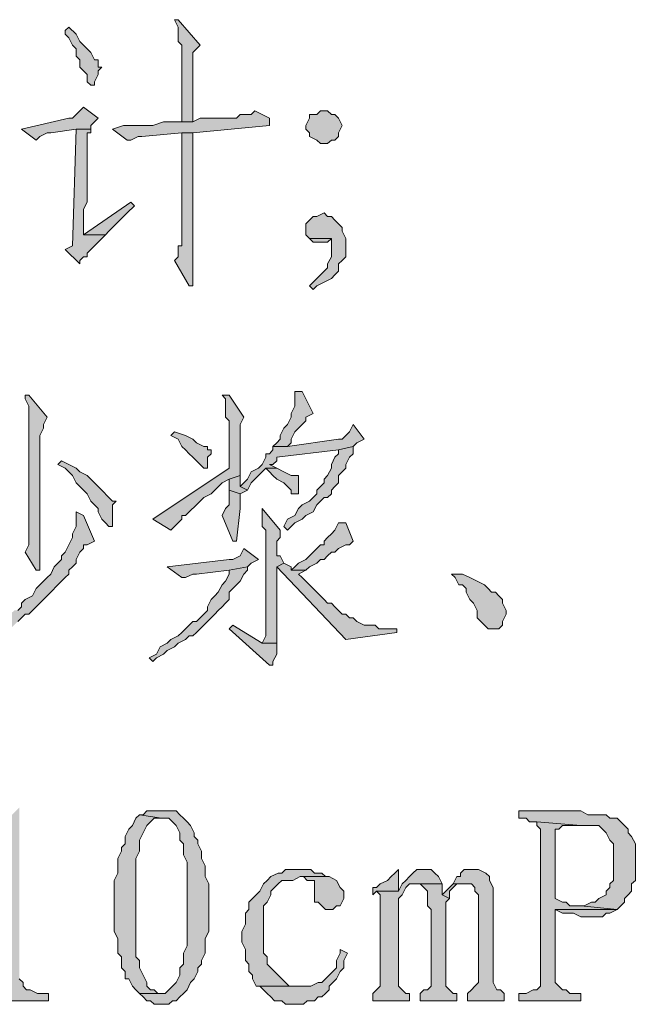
# Model space of a CAD drawing. Extents: x 566443 to 590371, y 3845226 to 3876576.
# Tile 65 of 221: x 586490 to 586497, y 3853878 to 3853890. Entities that reach past the tile are written whole.
import ezdxf

# ---------------------------------------------------------------- set-up
doc = ezdxf.new("R2010")
doc.units = 0
doc.layers.add('C00-00-00', color=7, linetype='CONTINUOUS')

msp = doc.modelspace()

# ---------------------------------------------------------------- hatches: boundary and pattern name
at = {"layer": 'C00-00-00'}
h = msp.add_hatch(color=256, dxfattribs=at)
h.dxf.hatch_style = 2
h.paths.add_polyline_path([(586491.845, 3853889.725), (586491.802, 3853889.725), (586491.845, 3853889.64), (586491.845, 3853889.471), (586491.887, 3853889.429), (586491.887, 3853888.54), (586492.014, 3853888.54), (586492.014, 3853888.667), (586492.014, 3853888.751), (586492.014, 3853889.344), (586492.056, 3853889.386), (586492.099, 3853889.429)])
h = msp.add_hatch(color=256, dxfattribs=at)
h.dxf.hatch_style = 2
h.paths.add_polyline_path([(586490.575, 3853889.64), (586490.532, 3853889.598), (586490.532, 3853889.556), (586490.575, 3853889.513), (586490.617, 3853889.429), (586490.659, 3853889.386), (586490.659, 3853889.302), (586490.702, 3853889.259), (586490.702, 3853889.175), (586490.744, 3853889.132), (586490.786, 3853889.09), (586490.786, 3853889.005), (586490.829, 3853888.963), (586490.871, 3853888.963), (586490.871, 3853889.005), (586490.913, 3853889.09), (586490.913, 3853889.132), (586490.956, 3853889.175), (586490.913, 3853889.175), (586490.913, 3853889.217), (586490.913, 3853889.259), (586490.871, 3853889.259), (586490.829, 3853889.344), (586490.786, 3853889.386), (586490.702, 3853889.471), (586490.659, 3853889.556)])
h = msp.add_hatch(color=256, dxfattribs=at)
h.dxf.hatch_style = 2
h.paths.add_polyline_path([(586490.744, 3853888.709), (586490.702, 3853888.667), (586490.659, 3853888.624), (586490.617, 3853888.582), (586490.575, 3853888.582), (586490.024, 3853888.455), (586490.194, 3853888.328), (586490.236, 3853888.37), (586490.321, 3853888.413), (586490.363, 3853888.413), (586490.659, 3853888.455), (586490.829, 3853888.455), (586490.829, 3853888.497), (586490.913, 3853888.582)])
h = msp.add_hatch(color=256, dxfattribs=at)
h.dxf.hatch_style = 2
h.paths.add_polyline_path([(586492.734, 3853888.667), (586492.691, 3853888.624), (586492.564, 3853888.624), (586492.522, 3853888.582), (586492.099, 3853888.582), (586492.014, 3853888.54), (586491.675, 3853888.54), (586491.548, 3853888.497), (586491.337, 3853888.497), (586491.21, 3853888.497), (586491.083, 3853888.455), (586491.252, 3853888.328), (586491.294, 3853888.328), (586491.379, 3853888.37), (586491.421, 3853888.37), (586491.887, 3853888.413), (586492.014, 3853888.413), (586492.903, 3853888.497), (586492.903, 3853888.582)])
h = msp.add_hatch(color=256, dxfattribs=at)
h.dxf.hatch_style = 2
h.paths.add_polyline_path([(586493.496, 3853888.667), (586493.453, 3853888.624), (586493.369, 3853888.624), (586493.369, 3853888.582), (586493.326, 3853888.497), (586493.326, 3853888.455), (586493.369, 3853888.413), (586493.369, 3853888.37), (586493.453, 3853888.328), (586493.496, 3853888.286), (586493.58, 3853888.286), (586493.623, 3853888.328), (586493.665, 3853888.328), (586493.707, 3853888.37), (586493.707, 3853888.413), (586493.75, 3853888.497), (586493.707, 3853888.582), (586493.665, 3853888.624), (586493.623, 3853888.624), (586493.58, 3853888.667)])
h = msp.add_hatch(color=256, dxfattribs=at)
h.dxf.hatch_style = 2
h.paths.add_polyline_path([(586490.829, 3853888.455), (586490.659, 3853888.455), (586490.617, 3853887.1), (586490.532, 3853887.058), (586490.702, 3853886.889), (586490.702, 3853886.931), (586490.744, 3853886.973), (586490.786, 3853886.973), (586490.786, 3853887.016), (586490.829, 3853887.058), (586490.871, 3853887.1), (586490.913, 3853887.143), (586490.998, 3853887.227), (586490.744, 3853887.227), (586490.744, 3853887.27), (586490.744, 3853887.524), (586490.786, 3853887.608), (586490.786, 3853888.116), (586490.786, 3853888.159), (586490.786, 3853888.413), (586490.829, 3853888.413)])
h = msp.add_hatch(color=256, dxfattribs=at)
h.dxf.hatch_style = 2
h.paths.add_polyline_path([(586492.014, 3853888.413), (586491.887, 3853888.413), (586491.887, 3853888.37), (586491.887, 3853887.1), (586491.845, 3853887.1), (586491.845, 3853886.973), (586491.802, 3853886.931), (586491.972, 3853886.635), (586492.014, 3853886.635)])
h = msp.add_hatch(color=256, dxfattribs=at)
h.dxf.hatch_style = 2
h.paths.add_polyline_path([(586491.294, 3853887.608), (586490.744, 3853887.227), (586490.998, 3853887.227), (586491.04, 3853887.27), (586491.125, 3853887.354), (586491.167, 3853887.397), (586491.252, 3853887.481), (586491.337, 3853887.566)])
h = msp.add_hatch(color=256, dxfattribs=at)
h.dxf.hatch_style = 2
h.paths.add_polyline_path([(586493.538, 3853887.481), (586493.453, 3853887.439), (586493.411, 3853887.439), (586493.369, 3853887.397), (586493.326, 3853887.354), (586493.326, 3853887.227), (586493.369, 3853887.185), (586493.623, 3853887.185), (586493.623, 3853887.1), (586493.623, 3853886.973), (586493.58, 3853886.889), (586493.58, 3853886.846), (586493.538, 3853886.804), (586493.496, 3853886.762), (586493.453, 3853886.719), (586493.411, 3853886.677), (586493.369, 3853886.635), (586493.411, 3853886.592), (586493.453, 3853886.635), (586493.538, 3853886.677), (586493.623, 3853886.719), (586493.665, 3853886.762), (586493.707, 3853886.804), (586493.707, 3853886.889), (586493.75, 3853886.931), (586493.792, 3853886.973), (586493.792, 3853887.185), (586493.75, 3853887.27), (586493.75, 3853887.312), (586493.707, 3853887.354), (586493.665, 3853887.397), (586493.623, 3853887.439), (586493.58, 3853887.439)])
h = msp.add_hatch(color=256, dxfattribs=at)
h.dxf.hatch_style = 2
h.paths.add_polyline_path([(586493.369, 3853887.185), (586493.411, 3853887.143), (586493.58, 3853887.143), (586493.623, 3853887.185)])
h = msp.add_hatch(color=256, dxfattribs=at)
h.dxf.hatch_style = 2
h.paths.add_polyline_path([(586490.109, 3853885.365), (586490.067, 3853885.365), (586490.067, 3853885.322), (586490.109, 3853885.238), (586490.109, 3853883.798), (586490.109, 3853883.756), (586490.109, 3853883.629), (586490.067, 3853883.544), (586490.194, 3853883.333), (586490.236, 3853883.333), (586490.236, 3853883.756), (586490.236, 3853884.899), (586490.278, 3853884.984), (586490.278, 3853885.026), (586490.321, 3853885.111)])
h = msp.add_hatch(color=256, dxfattribs=at)
h.dxf.hatch_style = 2
h.paths.add_polyline_path([(586492.437, 3853885.365), (586492.353, 3853885.365), (586492.395, 3853885.322), (586492.395, 3853885.111), (586492.437, 3853885.068), (586492.437, 3853884.518), (586491.548, 3853883.925), (586491.76, 3853883.798), (586491.802, 3853883.841), (586491.845, 3853883.883), (586491.887, 3853883.925), (586491.887, 3853883.968), (586491.929, 3853883.968), (586491.972, 3853884.01), (586492.056, 3853884.095), (586492.099, 3853884.137), (586492.141, 3853884.179), (586492.226, 3853884.222), (586492.268, 3853884.264), (586492.353, 3853884.349), (586492.437, 3853884.391), (586492.564, 3853884.433), (586492.564, 3853885.026), (586492.607, 3853885.111)])
h = msp.add_hatch(color=256, dxfattribs=at)
h.dxf.hatch_style = 2
h.paths.add_polyline_path([(586493.199, 3853885.407), (586493.199, 3853885.238), (586493.157, 3853885.153), (586493.157, 3853885.111), (586493.115, 3853885.026), (586493.072, 3853884.984), (586493.03, 3853884.899), (586493.03, 3853884.857), (586492.988, 3853884.814), (586492.945, 3853884.772), (586493.115, 3853884.772), (586493.157, 3853884.814), (586493.157, 3853884.857), (586493.199, 3853884.941), (586493.242, 3853884.984), (586493.284, 3853885.026), (586493.326, 3853885.068), (586493.326, 3853885.111), (586493.411, 3853885.153), (586493.284, 3853885.407)])
h = msp.add_hatch(color=256, dxfattribs=at)
h.dxf.hatch_style = 2
h.paths.add_polyline_path([(586493.877, 3853885.026), (586493.834, 3853884.941), (586493.792, 3853884.899), (586493.75, 3853884.857), (586493.707, 3853884.857), (586493.115, 3853884.772), (586492.945, 3853884.772), (586492.945, 3853884.73), (586492.903, 3853884.687), (586492.861, 3853884.687), (586492.861, 3853884.645), (586492.818, 3853884.56), (586492.776, 3853884.518), (586492.691, 3853884.476), (586492.649, 3853884.391), (586492.607, 3853884.349), (586492.564, 3853884.306), (586492.649, 3853884.264), (586492.691, 3853884.349), (586492.776, 3853884.433), (586492.818, 3853884.476), (586492.861, 3853884.518), (586492.988, 3853884.518), (586492.903, 3853884.56), (586492.945, 3853884.56), (586492.988, 3853884.603), (586492.988, 3853884.645), (586493.707, 3853884.73), (586493.877, 3853884.772), (586493.919, 3853884.814), (586494.004, 3853884.857)])
h = msp.add_hatch(color=256, dxfattribs=at)
h.dxf.hatch_style = 2
h.paths.add_polyline_path([(586491.802, 3853884.941), (586491.76, 3853884.899), (586491.845, 3853884.857), (586491.887, 3853884.772), (586491.929, 3853884.73), (586491.972, 3853884.687), (586492.014, 3853884.645), (586492.056, 3853884.603), (586492.099, 3853884.56), (586492.141, 3853884.518), (586492.183, 3853884.518), (586492.183, 3853884.645), (586492.226, 3853884.687), (586492.226, 3853884.73), (586492.183, 3853884.73), (586492.183, 3853884.772), (586492.141, 3853884.772), (586492.056, 3853884.814), (586492.014, 3853884.857), (586491.929, 3853884.899)])
h = msp.add_hatch(color=256, dxfattribs=at)
h.dxf.hatch_style = 2
h.paths.add_polyline_path([(586493.877, 3853884.772), (586493.707, 3853884.73), (586493.707, 3853884.687), (586493.665, 3853884.645), (586493.623, 3853884.56), (586493.623, 3853884.518), (586493.58, 3853884.433), (586493.538, 3853884.391), (586493.538, 3853884.349), (586493.496, 3853884.306), (586493.453, 3853884.264), (586493.453, 3853884.222), (586493.411, 3853884.179), (586493.369, 3853884.137), (586493.284, 3853884.095), (586493.242, 3853884.052), (586493.199, 3853883.968), (586493.115, 3853883.925), (586493.072, 3853883.841), (586493.115, 3853883.798), (586493.199, 3853883.883), (586493.284, 3853883.925), (586493.326, 3853883.968), (586493.411, 3853884.01), (586493.453, 3853884.095), (586493.496, 3853884.137), (586493.538, 3853884.179), (586493.58, 3853884.179), (586493.623, 3853884.222), (586493.623, 3853884.264), (586493.665, 3853884.306), (586493.707, 3853884.349), (586493.707, 3853884.433), (586493.75, 3853884.476), (586493.792, 3853884.518), (586493.792, 3853884.56), (586493.834, 3853884.645), (586493.877, 3853884.687)])
h = msp.add_hatch(color=256, dxfattribs=at)
h.dxf.hatch_style = 2
h.paths.add_polyline_path([(586490.49, 3853884.603), (586490.448, 3853884.56), (586490.532, 3853884.518), (586490.575, 3853884.476), (586490.617, 3853884.433), (586490.659, 3853884.349), (586490.702, 3853884.306), (586490.744, 3853884.264), (586490.786, 3853884.222), (586490.829, 3853884.137), (586490.871, 3853884.095), (586490.913, 3853884.052), (586490.913, 3853884.01), (586490.956, 3853883.925), (586490.998, 3853883.883), (586491.04, 3853883.841), (586491.083, 3853883.841), (586491.083, 3853883.883), (586491.083, 3853884.095), (586491.125, 3853884.137), (586491.083, 3853884.137), (586491.04, 3853884.179), (586490.956, 3853884.264), (586490.913, 3853884.306), (586490.871, 3853884.349), (586490.829, 3853884.391), (586490.786, 3853884.433), (586490.702, 3853884.476), (586490.659, 3853884.518), (586490.575, 3853884.56)])
h = msp.add_hatch(color=256, dxfattribs=at)
h.dxf.hatch_style = 2
h.paths.add_polyline_path([(586492.564, 3853884.433), (586492.437, 3853884.391), (586492.437, 3853884.264), (586492.564, 3853884.222), (586492.649, 3853884.264), (586492.564, 3853884.306)])
h = msp.add_hatch(color=256, dxfattribs=at)
h.dxf.hatch_style = 2
h.paths.add_polyline_path([(586492.988, 3853884.518), (586492.861, 3853884.518), (586492.903, 3853884.476), (586492.945, 3853884.433), (586492.988, 3853884.391), (586493.072, 3853884.349), (586493.115, 3853884.306), (586493.157, 3853884.264), (586493.157, 3853884.222), (586493.199, 3853884.222), (586493.242, 3853884.222), (586493.242, 3853884.306), (586493.242, 3853884.433), (586493.199, 3853884.433), (586493.157, 3853884.433), (586493.072, 3853884.476)])
h = msp.add_hatch(color=256, dxfattribs=at)
h.dxf.hatch_style = 2
h.paths.add_polyline_path([(586492.437, 3853884.264), (586492.437, 3853884.095), (586492.395, 3853884.052), (586492.353, 3853883.968), (586492.48, 3853883.671), (586492.522, 3853883.671), (586492.564, 3853884.052), (586492.564, 3853884.222)])
h = msp.add_hatch(color=256, dxfattribs=at)
h.dxf.hatch_style = 2
h.paths.add_polyline_path([(586490.659, 3853884.01), (586490.659, 3853883.841), (586490.617, 3853883.756), (586490.617, 3853883.714), (586490.575, 3853883.629), (586490.532, 3853883.544), (586490.49, 3853883.502), (586490.49, 3853883.46), (586490.448, 3853883.417), (586490.405, 3853883.375), (586490.363, 3853883.29), (586490.321, 3853883.248), (586490.278, 3853883.206), (586490.236, 3853883.163), (586490.194, 3853883.121), (586490.151, 3853883.036), (586490.067, 3853882.994), (586490.024, 3853882.952), (586490.024, 3853882.909), (586489.982, 3853882.867), (586489.94, 3853882.867), (586489.897, 3853882.825), (586489.855, 3853882.782), (586489.77, 3853882.74), (586489.728, 3853882.698), (586489.686, 3853882.655), (586489.643, 3853882.655), (586489.559, 3853882.613), (586489.516, 3853882.571), (586489.432, 3853882.528), (586489.389, 3853882.486), (586489.305, 3853882.444), (586489.262, 3853882.401), (586489.178, 3853882.359), (586489.093, 3853882.317), (586489.051, 3853882.274), (586489.051, 3853882.232), (586489.093, 3853882.232), (586489.178, 3853882.274), (586489.262, 3853882.317), (586489.347, 3853882.359), (586489.389, 3853882.401), (586489.474, 3853882.444), (586489.559, 3853882.486), (586489.601, 3853882.486), (586489.643, 3853882.528), (586489.728, 3853882.571), (586489.77, 3853882.613), (586489.813, 3853882.655), (586489.897, 3853882.655), (586489.94, 3853882.698), (586489.982, 3853882.74), (586490.024, 3853882.782), (586490.067, 3853882.825), (586490.109, 3853882.825), (586490.151, 3853882.867), (586490.194, 3853882.909), (586490.236, 3853882.952), (586490.278, 3853882.994), (586490.321, 3853883.036), (586490.363, 3853883.079), (586490.448, 3853883.163), (586490.49, 3853883.206), (586490.532, 3853883.248), (586490.575, 3853883.29), (586490.575, 3853883.333), (586490.617, 3853883.375), (586490.659, 3853883.417), (586490.659, 3853883.46), (586490.702, 3853883.544), (586490.744, 3853883.587), (586490.744, 3853883.629), (586490.786, 3853883.629), (586490.871, 3853883.671), (586490.744, 3853883.968)])
h = msp.add_hatch(color=256, dxfattribs=at)
h.dxf.hatch_style = 2
h.paths.add_polyline_path([(586492.818, 3853884.052), (586492.818, 3853883.841), (586492.861, 3853883.798), (586492.861, 3853882.571), (586492.818, 3853882.486), (586492.988, 3853882.486), (586492.988, 3853882.571), (586492.988, 3853883.375), (586493.072, 3853883.417), (586493.03, 3853883.502), (586492.988, 3853883.502), (586492.988, 3853883.544), (586492.988, 3853883.671), (586493.03, 3853883.714), (586493.03, 3853883.798)])
h = msp.add_hatch(color=256, dxfattribs=at)
h.dxf.hatch_style = 2
h.paths.add_polyline_path([(586493.792, 3853883.883), (586493.707, 3853883.883), (586493.665, 3853883.798), (586493.623, 3853883.756), (586493.58, 3853883.714), (586493.538, 3853883.671), (586493.538, 3853883.629), (586493.496, 3853883.629), (586493.453, 3853883.587), (586493.411, 3853883.544), (586493.369, 3853883.502), (586493.326, 3853883.46), (586493.242, 3853883.417), (586493.199, 3853883.375), (586493.157, 3853883.333), (586493.326, 3853883.333), (586493.369, 3853883.375), (586493.453, 3853883.417), (586493.496, 3853883.46), (586493.538, 3853883.46), (586493.58, 3853883.502), (586493.623, 3853883.544), (586493.665, 3853883.544), (586493.707, 3853883.587), (586493.792, 3853883.629), (586493.834, 3853883.629), (586493.877, 3853883.671)])
h = msp.add_hatch(color=256, dxfattribs=at)
h.dxf.hatch_style = 2
h.paths.add_polyline_path([(586492.607, 3853883.587), (586492.564, 3853883.502), (586492.48, 3853883.46), (586492.437, 3853883.46), (586491.718, 3853883.375), (586491.887, 3853883.248), (586491.929, 3853883.248), (586492.014, 3853883.29), (586492.056, 3853883.29), (586492.437, 3853883.333), (586492.649, 3853883.375), (586492.691, 3853883.417), (586492.776, 3853883.46)])
h = msp.add_hatch(color=256, dxfattribs=at)
h.dxf.hatch_style = 2
h.paths.add_polyline_path([(586493.072, 3853883.417), (586492.988, 3853883.375), (586493.792, 3853882.528), (586494.385, 3853882.613), (586494.385, 3853882.655), (586494.342, 3853882.655), (586494.173, 3853882.655), (586494.131, 3853882.698), (586494.004, 3853882.698), (586493.919, 3853882.74), (586493.877, 3853882.782), (586493.834, 3853882.782), (586493.792, 3853882.825), (586493.75, 3853882.825), (586493.707, 3853882.867), (586493.665, 3853882.909), (586493.623, 3853882.952), (586493.58, 3853882.952), (586493.538, 3853882.994), (586493.496, 3853883.036), (586493.453, 3853883.079), (586493.411, 3853883.121), (586493.326, 3853883.206), (586493.284, 3853883.248), (586493.242, 3853883.29), (586493.326, 3853883.333), (586493.157, 3853883.333), (586493.157, 3853883.375)])
h = msp.add_hatch(color=256, dxfattribs=at)
h.dxf.hatch_style = 2
h.paths.add_polyline_path([(586492.649, 3853883.375), (586492.437, 3853883.333), (586492.437, 3853883.29), (586492.395, 3853883.206), (586492.353, 3853883.163), (586492.31, 3853883.079), (586492.268, 3853883.036), (586492.226, 3853882.994), (586492.183, 3853882.909), (586492.183, 3853882.867), (586492.141, 3853882.825), (586492.099, 3853882.782), (586492.056, 3853882.74), (586492.014, 3853882.74), (586491.972, 3853882.698), (586491.929, 3853882.655), (586491.887, 3853882.613), (586491.845, 3853882.571), (586491.76, 3853882.528), (586491.718, 3853882.486), (586491.633, 3853882.444), (586491.591, 3853882.359), (586491.506, 3853882.317), (586491.548, 3853882.274), (586491.591, 3853882.317), (586491.675, 3853882.359), (586491.718, 3853882.401), (586491.802, 3853882.444), (586491.845, 3853882.486), (586491.929, 3853882.528), (586491.972, 3853882.571), (586492.014, 3853882.571), (586492.056, 3853882.613), (586492.099, 3853882.655), (586492.141, 3853882.698), (586492.183, 3853882.74), (586492.268, 3853882.825), (586492.31, 3853882.867), (586492.353, 3853882.909), (586492.395, 3853882.952), (586492.437, 3853882.994), (586492.437, 3853883.079), (586492.48, 3853883.121), (586492.522, 3853883.163), (586492.564, 3853883.206), (586492.607, 3853883.29), (586492.649, 3853883.333)])
h = msp.add_hatch(color=256, dxfattribs=at)
h.dxf.hatch_style = 2
h.paths.add_polyline_path([(586495.02, 3853883.29), (586495.062, 3853883.248), (586495.104, 3853883.163), (586495.147, 3853883.163), (586495.189, 3853883.121), (586495.189, 3853883.079), (586495.231, 3853882.994), (586495.274, 3853882.952), (586495.316, 3853882.867), (586495.316, 3853882.782), (586495.358, 3853882.74), (586495.401, 3853882.698), (586495.443, 3853882.655), (586495.57, 3853882.655), (586495.612, 3853882.698), (586495.612, 3853882.74), (586495.655, 3853882.825), (586495.655, 3853882.867), (586495.612, 3853882.952), (586495.612, 3853882.994), (586495.57, 3853883.036), (586495.528, 3853883.079), (586495.485, 3853883.079), (586495.443, 3853883.121), (586495.401, 3853883.163), (586495.316, 3853883.206), (586495.231, 3853883.248), (586495.147, 3853883.29)])
h = msp.add_hatch(color=256, dxfattribs=at)
h.dxf.hatch_style = 2
h.paths.add_polyline_path([(586492.48, 3853882.698), (586492.437, 3853882.655), (586492.903, 3853882.232), (586492.945, 3853882.232), (586492.945, 3853882.274), (586492.988, 3853882.359), (586492.988, 3853882.486), (586492.818, 3853882.486)])
h = msp.add_hatch(color=256, dxfattribs=at)
h.dxf.hatch_style = 2
h.paths.add_polyline_path([(586489.999, 3853880.581), (586489.957, 3853880.539), (586489.915, 3853880.496), (586489.83, 3853880.454), (586489.788, 3853880.412), (586489.745, 3853880.369), (586489.661, 3853880.369), (586489.618, 3853880.327), (586489.534, 3853880.285), (586489.491, 3853880.285), (586489.449, 3853880.242), (586489.703, 3853880.242), (586489.745, 3853880.2), (586489.788, 3853880.158), (586489.83, 3853880.115), (586489.83, 3853878.549), (586489.788, 3853878.549), (586489.788, 3853878.507), (586489.745, 3853878.464), (586489.618, 3853878.464), (586489.534, 3853878.422), (586489.449, 3853878.422), (586489.449, 3853878.337), (586490.338, 3853878.337), (586490.338, 3853878.422), (586490.211, 3853878.422), (586490.126, 3853878.464), (586490.084, 3853878.464), (586490.042, 3853878.507), (586490.042, 3853878.549), (586489.999, 3853878.591)])
h = msp.add_hatch(color=256, dxfattribs=at)
h.dxf.hatch_style = 2
h.paths.add_polyline_path([(586491.65, 3853880.539), (586491.481, 3853880.539), (586491.439, 3853880.496), (586491.396, 3853880.496), (586491.65, 3853880.454), (586491.735, 3853880.454), (586491.777, 3853880.412), (586491.82, 3853880.369), (586491.862, 3853880.285), (586491.862, 3853880.2), (586491.904, 3853880.158), (586491.904, 3853880.031), (586491.947, 3853879.946), (586491.947, 3853879.438), (586491.947, 3853879.396), (586491.947, 3853878.972), (586491.904, 3853878.888), (586491.904, 3853878.761), (586491.862, 3853878.718), (586491.862, 3853878.634), (586491.82, 3853878.549), (586491.777, 3853878.507), (586491.735, 3853878.464), (586491.693, 3853878.422), (586491.396, 3853878.422), (586491.439, 3853878.38), (586491.481, 3853878.337), (586491.523, 3853878.337), (586491.566, 3853878.295), (586491.735, 3853878.295), (586491.777, 3853878.337), (586491.82, 3853878.337), (586491.862, 3853878.38), (586491.904, 3853878.422), (586491.947, 3853878.464), (586491.989, 3853878.549), (586492.031, 3853878.591), (586492.074, 3853878.676), (586492.074, 3853878.718), (586492.116, 3853878.761), (586492.116, 3853878.803), (586492.158, 3853878.888), (586492.158, 3853879.057), (586492.201, 3853879.142), (586492.201, 3853879.692), (586492.158, 3853879.777), (586492.158, 3853879.904), (586492.116, 3853879.988), (586492.116, 3853880.073), (586492.074, 3853880.158), (586492.074, 3853880.2), (586492.031, 3853880.242), (586492.031, 3853880.285), (586491.989, 3853880.369), (586491.947, 3853880.412), (586491.904, 3853880.454), (586491.862, 3853880.496), (586491.82, 3853880.539)])
h = msp.add_hatch(color=256, dxfattribs=at)
h.dxf.hatch_style = 2
h.paths.add_polyline_path([(586496.519, 3853880.539), (586495.799, 3853880.539), (586495.799, 3853880.454), (586495.884, 3853880.454), (586495.926, 3853880.412), (586496.011, 3853880.412), (586496.519, 3853880.369), (586496.73, 3853880.369), (586496.773, 3853880.327), (586496.815, 3853880.285), (586496.857, 3853880.2), (586496.9, 3853880.158), (586496.9, 3853879.734), (586496.857, 3853879.692), (586496.857, 3853879.65), (586496.815, 3853879.607), (586496.815, 3853879.565), (586496.73, 3853879.523), (586496.688, 3853879.48), (586496.646, 3853879.48), (586496.561, 3853879.438), (586496.519, 3853879.438), (586496.942, 3853879.396), (586496.984, 3853879.438), (586497.027, 3853879.48), (586497.027, 3853879.523), (586497.069, 3853879.565), (586497.111, 3853879.607), (586497.111, 3853879.692), (586497.154, 3853879.734), (586497.154, 3853880.158), (586497.111, 3853880.242), (586497.069, 3853880.285), (586497.069, 3853880.327), (586497.027, 3853880.369), (586496.984, 3853880.412), (586496.942, 3853880.454), (586496.857, 3853880.454), (586496.815, 3853880.496), (586496.603, 3853880.496)])
h = msp.add_hatch(color=256, dxfattribs=at)
h.dxf.hatch_style = 2
h.paths.add_polyline_path([(586491.396, 3853880.496), (586491.354, 3853880.454), (586491.312, 3853880.369), (586491.269, 3853880.327), (586491.227, 3853880.242), (586491.227, 3853880.158), (586491.185, 3853880.115), (586491.185, 3853880.073), (586491.142, 3853879.988), (586491.142, 3853879.819), (586491.1, 3853879.734), (586491.1, 3853879.142), (586491.142, 3853879.057), (586491.142, 3853878.888), (586491.185, 3853878.845), (586491.185, 3853878.718), (586491.227, 3853878.676), (586491.227, 3853878.591), (586491.269, 3853878.591), (586491.312, 3853878.507), (586491.354, 3853878.464), (586491.396, 3853878.422), (586491.608, 3853878.422), (586491.566, 3853878.464), (586491.523, 3853878.464), (586491.481, 3853878.507), (586491.481, 3853878.549), (586491.439, 3853878.634), (586491.396, 3853878.718), (586491.396, 3853878.803), (586491.354, 3853878.845), (586491.354, 3853879.988), (586491.396, 3853880.073), (586491.396, 3853880.2), (586491.439, 3853880.285), (586491.481, 3853880.369), (586491.523, 3853880.412), (586491.566, 3853880.454), (586491.65, 3853880.454)])
h = msp.add_hatch(color=256, dxfattribs=at)
h.dxf.hatch_style = 2
h.paths.add_polyline_path([(586496.011, 3853880.412), (586496.011, 3853880.369), (586496.053, 3853880.327), (586496.053, 3853878.507), (586496.011, 3853878.464), (586495.968, 3853878.464), (586495.884, 3853878.422), (586495.799, 3853878.422), (586495.799, 3853878.337), (586496.519, 3853878.337), (586496.519, 3853878.422), (586496.392, 3853878.422), (586496.349, 3853878.464), (586496.307, 3853878.464), (586496.265, 3853878.507), (586496.222, 3853878.549), (586496.222, 3853879.396), (586496.942, 3853879.396), (586496.519, 3853879.438), (586496.392, 3853879.438), (586496.349, 3853879.48), (586496.307, 3853879.48), (586496.222, 3853879.523), (586496.222, 3853880.327), (586496.265, 3853880.327), (586496.307, 3853880.369), (586496.519, 3853880.369)])
h = msp.add_hatch(color=256, dxfattribs=at)
h.dxf.hatch_style = 2
h.paths.add_polyline_path([(586493.259, 3853879.861), (586493.09, 3853879.861), (586493.047, 3853879.819), (586493.005, 3853879.819), (586492.92, 3853879.777), (586492.878, 3853879.734), (586492.836, 3853879.692), (586492.793, 3853879.607), (586492.751, 3853879.565), (586492.709, 3853879.523), (586492.666, 3853879.48), (586492.666, 3853879.396), (586492.624, 3853879.353), (586492.624, 3853879.226), (586492.582, 3853879.142), (586492.582, 3853879.015), (586492.624, 3853878.93), (586492.624, 3853878.803), (586492.666, 3853878.761), (586492.666, 3853878.676), (586492.709, 3853878.634), (586492.709, 3853878.591), (586492.751, 3853878.507), (586493.259, 3853878.507), (586493.217, 3853878.507), (586493.132, 3853878.507), (586493.09, 3853878.549), (586493.047, 3853878.591), (586493.005, 3853878.634), (586492.963, 3853878.676), (586492.92, 3853878.718), (586492.878, 3853878.761), (586492.878, 3853878.845), (586492.836, 3853878.888), (586492.836, 3853879.438), (586492.878, 3853879.48), (586492.92, 3853879.565), (586492.92, 3853879.607), (586492.963, 3853879.65), (586493.005, 3853879.692), (586493.047, 3853879.734), (586493.174, 3853879.734), (586493.259, 3853879.777), (586493.598, 3853879.777), (586493.555, 3853879.777), (586493.513, 3853879.819), (586493.428, 3853879.819), (586493.386, 3853879.861)])
h = msp.add_hatch(color=256, dxfattribs=at)
h.dxf.hatch_style = 2
h.paths.add_polyline_path([(586494.402, 3853879.861), (586494.36, 3853879.819), (586494.317, 3853879.777), (586494.275, 3853879.734), (586494.19, 3853879.692), (586494.148, 3853879.65), (586494.106, 3853879.65), (586494.106, 3853879.565), (586494.148, 3853879.607), (586494.402, 3853879.607)])
h = msp.add_hatch(color=256, dxfattribs=at)
h.dxf.hatch_style = 2
h.paths.add_polyline_path([(586494.741, 3853879.861), (586494.614, 3853879.861), (586494.571, 3853879.819), (586494.529, 3853879.777), (586494.487, 3853879.734), (586494.444, 3853879.692), (586494.402, 3853879.607), (586494.148, 3853879.607), (586494.19, 3853879.565), (586494.19, 3853878.507), (586494.148, 3853878.464), (586494.106, 3853878.422), (586494.106, 3853878.337), (586494.529, 3853878.337), (586494.529, 3853878.422), (586494.487, 3853878.422), (586494.444, 3853878.464), (586494.402, 3853878.507), (586494.402, 3853879.523), (586494.444, 3853879.565), (586494.487, 3853879.65), (586494.529, 3853879.692), (586494.91, 3853879.692), (586494.868, 3853879.777), (586494.825, 3853879.819), (586494.783, 3853879.861)])
h = msp.add_hatch(color=256, dxfattribs=at)
h.dxf.hatch_style = 2
h.paths.add_polyline_path([(586495.291, 3853879.861), (586495.164, 3853879.861), (586495.122, 3853879.819), (586495.122, 3853879.777), (586495.079, 3853879.777), (586495.037, 3853879.692), (586495.249, 3853879.692), (586495.291, 3853879.65), (586495.291, 3853879.607), (586495.333, 3853879.565), (586495.333, 3853878.549), (586495.291, 3853878.507), (586495.249, 3853878.464), (586495.206, 3853878.422), (586495.206, 3853878.337), (586495.63, 3853878.337), (586495.63, 3853878.422), (586495.587, 3853878.464), (586495.545, 3853878.464), (586495.503, 3853878.549), (586495.503, 3853879.65), (586495.46, 3853879.734), (586495.46, 3853879.777), (586495.418, 3853879.819), (586495.333, 3853879.861)])
h = msp.add_hatch(color=256, dxfattribs=at)
h.dxf.hatch_style = 2
h.paths.add_polyline_path([(586493.598, 3853879.777), (586493.259, 3853879.777), (586493.301, 3853879.777), (586493.344, 3853879.734), (586493.428, 3853879.734), (586493.428, 3853879.692), (586493.428, 3853879.48), (586493.471, 3853879.48), (586493.513, 3853879.438), (586493.555, 3853879.396), (586493.64, 3853879.396), (586493.682, 3853879.438), (586493.725, 3853879.438), (586493.767, 3853879.523), (586493.767, 3853879.607), (586493.725, 3853879.65), (586493.682, 3853879.734)])
h = msp.add_hatch(color=256, dxfattribs=at)
h.dxf.hatch_style = 2
h.paths.add_polyline_path([(586494.91, 3853879.692), (586494.614, 3853879.692), (586494.656, 3853879.692), (586494.698, 3853879.65), (586494.741, 3853879.607), (586494.741, 3853879.438), (586494.783, 3853879.396), (586494.783, 3853878.507), (586494.741, 3853878.464), (586494.698, 3853878.464), (586494.656, 3853878.422), (586494.656, 3853878.337), (586495.079, 3853878.337), (586495.079, 3853878.422), (586495.037, 3853878.422), (586494.995, 3853878.464), (586494.952, 3853878.507), (586494.952, 3853879.48), (586494.995, 3853879.523), (586494.91, 3853879.565)])
h = msp.add_hatch(color=256, dxfattribs=at)
h.dxf.hatch_style = 2
h.paths.add_polyline_path([(586495.037, 3853879.692), (586494.995, 3853879.65), (586494.91, 3853879.565), (586494.995, 3853879.523), (586494.995, 3853879.607), (586495.037, 3853879.65), (586495.079, 3853879.692), (586495.164, 3853879.692)])
h = msp.add_hatch(color=256, dxfattribs=at)
h.dxf.hatch_style = 2
h.paths.add_polyline_path([(586496.942, 3853879.396), (586496.222, 3853879.396), (586496.307, 3853879.353), (586496.434, 3853879.353), (586496.519, 3853879.311), (586496.773, 3853879.311), (586496.815, 3853879.353), (586496.857, 3853879.353)])
h = msp.add_hatch(color=256, dxfattribs=at)
h.dxf.hatch_style = 2
h.paths.add_polyline_path([(586493.725, 3853878.93), (586493.725, 3853878.888), (586493.682, 3853878.803), (586493.682, 3853878.718), (586493.64, 3853878.676), (586493.598, 3853878.634), (586493.555, 3853878.591), (586493.513, 3853878.549), (586493.471, 3853878.549), (586493.386, 3853878.507), (586492.793, 3853878.507), (586492.836, 3853878.464), (586492.878, 3853878.422), (586492.92, 3853878.38), (586492.963, 3853878.337), (586493.047, 3853878.337), (586493.09, 3853878.295), (586493.301, 3853878.295), (586493.344, 3853878.337), (586493.428, 3853878.337), (586493.471, 3853878.38), (586493.513, 3853878.38), (586493.555, 3853878.422), (586493.598, 3853878.464), (586493.598, 3853878.507), (586493.64, 3853878.549), (586493.682, 3853878.591), (586493.725, 3853878.676), (586493.767, 3853878.718), (586493.767, 3853878.803), (586493.809, 3853878.888)])

# ---------------------------------------------------------------- linework, layer by layer
at = {"layer": 'C00-00-00', "lineweight": 0}
for points in [[(586491.845, 3853889.725), (586491.802, 3853889.725), (586491.845, 3853889.64), (586491.845, 3853889.471), (586491.887, 3853889.429), (586491.887, 3853888.54), (586492.014, 3853888.54), (586492.014, 3853888.667), (586492.014, 3853888.751), (586492.014, 3853889.344), (586492.056, 3853889.386), (586492.099, 3853889.429)], [(586490.575, 3853889.64), (586490.532, 3853889.598), (586490.532, 3853889.556), (586490.575, 3853889.513), (586490.617, 3853889.429), (586490.659, 3853889.386), (586490.659, 3853889.302), (586490.702, 3853889.259), (586490.702, 3853889.175), (586490.744, 3853889.132), (586490.786, 3853889.09), (586490.786, 3853889.005), (586490.829, 3853888.963), (586490.871, 3853888.963), (586490.871, 3853889.005), (586490.913, 3853889.09), (586490.913, 3853889.132), (586490.956, 3853889.175), (586490.913, 3853889.175), (586490.913, 3853889.217), (586490.913, 3853889.259), (586490.871, 3853889.259), (586490.829, 3853889.344), (586490.786, 3853889.386), (586490.702, 3853889.471), (586490.659, 3853889.556)], [(586490.744, 3853888.709), (586490.702, 3853888.667), (586490.659, 3853888.624), (586490.617, 3853888.582), (586490.575, 3853888.582), (586490.024, 3853888.455), (586490.194, 3853888.328), (586490.236, 3853888.37), (586490.321, 3853888.413), (586490.363, 3853888.413), (586490.659, 3853888.455), (586490.829, 3853888.455), (586490.829, 3853888.497), (586490.913, 3853888.582)], [(586492.734, 3853888.667), (586492.691, 3853888.624), (586492.564, 3853888.624), (586492.522, 3853888.582), (586492.099, 3853888.582), (586492.014, 3853888.54), (586491.675, 3853888.54), (586491.548, 3853888.497), (586491.337, 3853888.497), (586491.21, 3853888.497), (586491.083, 3853888.455), (586491.252, 3853888.328), (586491.294, 3853888.328), (586491.379, 3853888.37), (586491.421, 3853888.37), (586491.887, 3853888.413), (586492.014, 3853888.413), (586492.903, 3853888.497), (586492.903, 3853888.582)], [(586493.496, 3853888.667), (586493.453, 3853888.624), (586493.369, 3853888.624), (586493.369, 3853888.582), (586493.326, 3853888.497), (586493.326, 3853888.455), (586493.369, 3853888.413), (586493.369, 3853888.37), (586493.453, 3853888.328), (586493.496, 3853888.286), (586493.58, 3853888.286), (586493.623, 3853888.328), (586493.665, 3853888.328), (586493.707, 3853888.37), (586493.707, 3853888.413), (586493.75, 3853888.497), (586493.707, 3853888.582), (586493.665, 3853888.624), (586493.623, 3853888.624), (586493.58, 3853888.667)], [(586490.829, 3853888.455), (586490.659, 3853888.455), (586490.617, 3853887.1), (586490.532, 3853887.058), (586490.702, 3853886.889), (586490.702, 3853886.931), (586490.744, 3853886.973), (586490.786, 3853886.973), (586490.786, 3853887.016), (586490.829, 3853887.058), (586490.871, 3853887.1), (586490.913, 3853887.143), (586490.998, 3853887.227), (586490.744, 3853887.227), (586490.744, 3853887.27), (586490.744, 3853887.524), (586490.786, 3853887.608), (586490.786, 3853888.116), (586490.786, 3853888.159), (586490.786, 3853888.413), (586490.829, 3853888.413)], [(586492.014, 3853888.413), (586491.887, 3853888.413), (586491.887, 3853888.37), (586491.887, 3853887.1), (586491.845, 3853887.1), (586491.845, 3853886.973), (586491.802, 3853886.931), (586491.972, 3853886.635), (586492.014, 3853886.635)], [(586491.294, 3853887.608), (586490.744, 3853887.227), (586490.998, 3853887.227), (586491.04, 3853887.27), (586491.125, 3853887.354), (586491.167, 3853887.397), (586491.252, 3853887.481), (586491.337, 3853887.566)], [(586493.538, 3853887.481), (586493.453, 3853887.439), (586493.411, 3853887.439), (586493.369, 3853887.397), (586493.326, 3853887.354), (586493.326, 3853887.227), (586493.369, 3853887.185), (586493.623, 3853887.185), (586493.623, 3853887.1), (586493.623, 3853886.973), (586493.58, 3853886.889), (586493.58, 3853886.846), (586493.538, 3853886.804), (586493.496, 3853886.762), (586493.453, 3853886.719), (586493.411, 3853886.677), (586493.369, 3853886.635), (586493.411, 3853886.592), (586493.453, 3853886.635), (586493.538, 3853886.677), (586493.623, 3853886.719), (586493.665, 3853886.762), (586493.707, 3853886.804), (586493.707, 3853886.889), (586493.75, 3853886.931), (586493.792, 3853886.973), (586493.792, 3853887.185), (586493.75, 3853887.27), (586493.75, 3853887.312), (586493.707, 3853887.354), (586493.665, 3853887.397), (586493.623, 3853887.439), (586493.58, 3853887.439)], [(586493.369, 3853887.185), (586493.411, 3853887.143), (586493.58, 3853887.143), (586493.623, 3853887.185)], [(586490.109, 3853885.365), (586490.067, 3853885.365), (586490.067, 3853885.322), (586490.109, 3853885.238), (586490.109, 3853883.798), (586490.109, 3853883.756), (586490.109, 3853883.629), (586490.067, 3853883.544), (586490.194, 3853883.333), (586490.236, 3853883.333), (586490.236, 3853883.756), (586490.236, 3853884.899), (586490.278, 3853884.984), (586490.278, 3853885.026), (586490.321, 3853885.111)], [(586492.437, 3853885.365), (586492.353, 3853885.365), (586492.395, 3853885.322), (586492.395, 3853885.111), (586492.437, 3853885.068), (586492.437, 3853884.518), (586491.548, 3853883.925), (586491.76, 3853883.798), (586491.802, 3853883.841), (586491.845, 3853883.883), (586491.887, 3853883.925), (586491.887, 3853883.968), (586491.929, 3853883.968), (586491.972, 3853884.01), (586492.056, 3853884.095), (586492.099, 3853884.137), (586492.141, 3853884.179), (586492.226, 3853884.222), (586492.268, 3853884.264), (586492.353, 3853884.349), (586492.437, 3853884.391), (586492.564, 3853884.433), (586492.564, 3853885.026), (586492.607, 3853885.111)], [(586493.199, 3853885.407), (586493.199, 3853885.238), (586493.157, 3853885.153), (586493.157, 3853885.111), (586493.115, 3853885.026), (586493.072, 3853884.984), (586493.03, 3853884.899), (586493.03, 3853884.857), (586492.988, 3853884.814), (586492.945, 3853884.772), (586493.115, 3853884.772), (586493.157, 3853884.814), (586493.157, 3853884.857), (586493.199, 3853884.941), (586493.242, 3853884.984), (586493.284, 3853885.026), (586493.326, 3853885.068), (586493.326, 3853885.111), (586493.411, 3853885.153), (586493.284, 3853885.407)], [(586493.877, 3853885.026), (586493.834, 3853884.941), (586493.792, 3853884.899), (586493.75, 3853884.857), (586493.707, 3853884.857), (586493.115, 3853884.772), (586492.945, 3853884.772), (586492.945, 3853884.73), (586492.903, 3853884.687), (586492.861, 3853884.687), (586492.861, 3853884.645), (586492.818, 3853884.56), (586492.776, 3853884.518), (586492.691, 3853884.476), (586492.649, 3853884.391), (586492.607, 3853884.349), (586492.564, 3853884.306), (586492.649, 3853884.264), (586492.691, 3853884.349), (586492.776, 3853884.433), (586492.818, 3853884.476), (586492.861, 3853884.518), (586492.988, 3853884.518), (586492.903, 3853884.56), (586492.945, 3853884.56), (586492.988, 3853884.603), (586492.988, 3853884.645), (586493.707, 3853884.73), (586493.877, 3853884.772), (586493.919, 3853884.814), (586494.004, 3853884.857)], [(586491.802, 3853884.941), (586491.76, 3853884.899), (586491.845, 3853884.857), (586491.887, 3853884.772), (586491.929, 3853884.73), (586491.972, 3853884.687), (586492.014, 3853884.645), (586492.056, 3853884.603), (586492.099, 3853884.56), (586492.141, 3853884.518), (586492.183, 3853884.518), (586492.183, 3853884.645), (586492.226, 3853884.687), (586492.226, 3853884.73), (586492.183, 3853884.73), (586492.183, 3853884.772), (586492.141, 3853884.772), (586492.056, 3853884.814), (586492.014, 3853884.857), (586491.929, 3853884.899)], [(586493.877, 3853884.772), (586493.707, 3853884.73), (586493.707, 3853884.687), (586493.665, 3853884.645), (586493.623, 3853884.56), (586493.623, 3853884.518), (586493.58, 3853884.433), (586493.538, 3853884.391), (586493.538, 3853884.349), (586493.496, 3853884.306), (586493.453, 3853884.264), (586493.453, 3853884.222), (586493.411, 3853884.179), (586493.369, 3853884.137), (586493.284, 3853884.095), (586493.242, 3853884.052), (586493.199, 3853883.968), (586493.115, 3853883.925), (586493.072, 3853883.841), (586493.115, 3853883.798), (586493.199, 3853883.883), (586493.284, 3853883.925), (586493.326, 3853883.968), (586493.411, 3853884.01), (586493.453, 3853884.095), (586493.496, 3853884.137), (586493.538, 3853884.179), (586493.58, 3853884.179), (586493.623, 3853884.222), (586493.623, 3853884.264), (586493.665, 3853884.306), (586493.707, 3853884.349), (586493.707, 3853884.433), (586493.75, 3853884.476), (586493.792, 3853884.518), (586493.792, 3853884.56), (586493.834, 3853884.645), (586493.877, 3853884.687)], [(586490.49, 3853884.603), (586490.448, 3853884.56), (586490.532, 3853884.518), (586490.575, 3853884.476), (586490.617, 3853884.433), (586490.659, 3853884.349), (586490.702, 3853884.306), (586490.744, 3853884.264), (586490.786, 3853884.222), (586490.829, 3853884.137), (586490.871, 3853884.095), (586490.913, 3853884.052), (586490.913, 3853884.01), (586490.956, 3853883.925), (586490.998, 3853883.883), (586491.04, 3853883.841), (586491.083, 3853883.841), (586491.083, 3853883.883), (586491.083, 3853884.095), (586491.125, 3853884.137), (586491.083, 3853884.137), (586491.04, 3853884.179), (586490.956, 3853884.264), (586490.913, 3853884.306), (586490.871, 3853884.349), (586490.829, 3853884.391), (586490.786, 3853884.433), (586490.702, 3853884.476), (586490.659, 3853884.518), (586490.575, 3853884.56)], [(586492.564, 3853884.433), (586492.437, 3853884.391), (586492.437, 3853884.264), (586492.564, 3853884.222), (586492.649, 3853884.264), (586492.564, 3853884.306)], [(586492.988, 3853884.518), (586492.861, 3853884.518), (586492.903, 3853884.476), (586492.945, 3853884.433), (586492.988, 3853884.391), (586493.072, 3853884.349), (586493.115, 3853884.306), (586493.157, 3853884.264), (586493.157, 3853884.222), (586493.199, 3853884.222), (586493.242, 3853884.222), (586493.242, 3853884.306), (586493.242, 3853884.433), (586493.199, 3853884.433), (586493.157, 3853884.433), (586493.072, 3853884.476)], [(586492.437, 3853884.264), (586492.437, 3853884.095), (586492.395, 3853884.052), (586492.353, 3853883.968), (586492.48, 3853883.671), (586492.522, 3853883.671), (586492.564, 3853884.052), (586492.564, 3853884.222)], [(586492.818, 3853884.052), (586492.818, 3853883.841), (586492.861, 3853883.798), (586492.861, 3853882.571), (586492.818, 3853882.486), (586492.988, 3853882.486), (586492.988, 3853882.571), (586492.988, 3853883.375), (586493.072, 3853883.417), (586493.03, 3853883.502), (586492.988, 3853883.502), (586492.988, 3853883.544), (586492.988, 3853883.671), (586493.03, 3853883.714), (586493.03, 3853883.798)], [(586493.792, 3853883.883), (586493.707, 3853883.883), (586493.665, 3853883.798), (586493.623, 3853883.756), (586493.58, 3853883.714), (586493.538, 3853883.671), (586493.538, 3853883.629), (586493.496, 3853883.629), (586493.453, 3853883.587), (586493.411, 3853883.544), (586493.369, 3853883.502), (586493.326, 3853883.46), (586493.242, 3853883.417), (586493.199, 3853883.375), (586493.157, 3853883.333), (586493.326, 3853883.333), (586493.369, 3853883.375), (586493.453, 3853883.417), (586493.496, 3853883.46), (586493.538, 3853883.46), (586493.58, 3853883.502), (586493.623, 3853883.544), (586493.665, 3853883.544), (586493.707, 3853883.587), (586493.792, 3853883.629), (586493.834, 3853883.629), (586493.877, 3853883.671)], [(586492.607, 3853883.587), (586492.564, 3853883.502), (586492.48, 3853883.46), (586492.437, 3853883.46), (586491.718, 3853883.375), (586491.887, 3853883.248), (586491.929, 3853883.248), (586492.014, 3853883.29), (586492.056, 3853883.29), (586492.437, 3853883.333), (586492.649, 3853883.375), (586492.691, 3853883.417), (586492.776, 3853883.46)], [(586493.072, 3853883.417), (586492.988, 3853883.375), (586493.792, 3853882.528), (586494.385, 3853882.613), (586494.385, 3853882.655), (586494.342, 3853882.655), (586494.173, 3853882.655), (586494.131, 3853882.698), (586494.004, 3853882.698), (586493.919, 3853882.74), (586493.877, 3853882.782), (586493.834, 3853882.782), (586493.792, 3853882.825), (586493.75, 3853882.825), (586493.707, 3853882.867), (586493.665, 3853882.909), (586493.623, 3853882.952), (586493.58, 3853882.952), (586493.538, 3853882.994), (586493.496, 3853883.036), (586493.453, 3853883.079), (586493.411, 3853883.121), (586493.326, 3853883.206), (586493.284, 3853883.248), (586493.242, 3853883.29), (586493.326, 3853883.333), (586493.157, 3853883.333), (586493.157, 3853883.375)], [(586492.649, 3853883.375), (586492.437, 3853883.333), (586492.437, 3853883.29), (586492.395, 3853883.206), (586492.353, 3853883.163), (586492.31, 3853883.079), (586492.268, 3853883.036), (586492.226, 3853882.994), (586492.183, 3853882.909), (586492.183, 3853882.867), (586492.141, 3853882.825), (586492.099, 3853882.782), (586492.056, 3853882.74), (586492.014, 3853882.74), (586491.972, 3853882.698), (586491.929, 3853882.655), (586491.887, 3853882.613), (586491.845, 3853882.571), (586491.76, 3853882.528), (586491.718, 3853882.486), (586491.633, 3853882.444), (586491.591, 3853882.359), (586491.506, 3853882.317), (586491.548, 3853882.274), (586491.591, 3853882.317), (586491.675, 3853882.359), (586491.718, 3853882.401), (586491.802, 3853882.444), (586491.845, 3853882.486), (586491.929, 3853882.528), (586491.972, 3853882.571), (586492.014, 3853882.571), (586492.056, 3853882.613), (586492.099, 3853882.655), (586492.141, 3853882.698), (586492.183, 3853882.74), (586492.268, 3853882.825), (586492.31, 3853882.867), (586492.353, 3853882.909), (586492.395, 3853882.952), (586492.437, 3853882.994), (586492.437, 3853883.079), (586492.48, 3853883.121), (586492.522, 3853883.163), (586492.564, 3853883.206), (586492.607, 3853883.29), (586492.649, 3853883.333)], [(586495.02, 3853883.29), (586495.062, 3853883.248), (586495.104, 3853883.163), (586495.147, 3853883.163), (586495.189, 3853883.121), (586495.189, 3853883.079), (586495.231, 3853882.994), (586495.274, 3853882.952), (586495.316, 3853882.867), (586495.316, 3853882.782), (586495.358, 3853882.74), (586495.401, 3853882.698), (586495.443, 3853882.655), (586495.57, 3853882.655), (586495.612, 3853882.698), (586495.612, 3853882.74), (586495.655, 3853882.825), (586495.655, 3853882.867), (586495.612, 3853882.952), (586495.612, 3853882.994), (586495.57, 3853883.036), (586495.528, 3853883.079), (586495.485, 3853883.079), (586495.443, 3853883.121), (586495.401, 3853883.163), (586495.316, 3853883.206), (586495.231, 3853883.248), (586495.147, 3853883.29)], [(586492.48, 3853882.698), (586492.437, 3853882.655), (586492.903, 3853882.232), (586492.945, 3853882.232), (586492.945, 3853882.274), (586492.988, 3853882.359), (586492.988, 3853882.486), (586492.818, 3853882.486)], [(586491.65, 3853880.539), (586491.481, 3853880.539), (586491.439, 3853880.496), (586491.396, 3853880.496), (586491.65, 3853880.454), (586491.735, 3853880.454), (586491.777, 3853880.412), (586491.82, 3853880.369), (586491.862, 3853880.285), (586491.862, 3853880.2), (586491.904, 3853880.158), (586491.904, 3853880.031), (586491.947, 3853879.946), (586491.947, 3853879.438), (586491.947, 3853879.396), (586491.947, 3853878.972), (586491.904, 3853878.888), (586491.904, 3853878.761), (586491.862, 3853878.718), (586491.862, 3853878.634), (586491.82, 3853878.549), (586491.777, 3853878.507), (586491.735, 3853878.464), (586491.693, 3853878.422), (586491.396, 3853878.422), (586491.439, 3853878.38), (586491.481, 3853878.337), (586491.523, 3853878.337), (586491.566, 3853878.295), (586491.735, 3853878.295), (586491.777, 3853878.337), (586491.82, 3853878.337), (586491.862, 3853878.38), (586491.904, 3853878.422), (586491.947, 3853878.464), (586491.989, 3853878.549), (586492.031, 3853878.591), (586492.074, 3853878.676), (586492.074, 3853878.718), (586492.116, 3853878.761), (586492.116, 3853878.803), (586492.158, 3853878.888), (586492.158, 3853879.057), (586492.201, 3853879.142), (586492.201, 3853879.692), (586492.158, 3853879.777), (586492.158, 3853879.904), (586492.116, 3853879.988), (586492.116, 3853880.073), (586492.074, 3853880.158), (586492.074, 3853880.2), (586492.031, 3853880.242), (586492.031, 3853880.285), (586491.989, 3853880.369), (586491.947, 3853880.412), (586491.904, 3853880.454), (586491.862, 3853880.496), (586491.82, 3853880.539)], [(586496.519, 3853880.539), (586495.799, 3853880.539), (586495.799, 3853880.454), (586495.884, 3853880.454), (586495.926, 3853880.412), (586496.011, 3853880.412), (586496.519, 3853880.369), (586496.73, 3853880.369), (586496.773, 3853880.327), (586496.815, 3853880.285), (586496.857, 3853880.2), (586496.9, 3853880.158), (586496.9, 3853879.734), (586496.857, 3853879.692), (586496.857, 3853879.65), (586496.815, 3853879.607), (586496.815, 3853879.565), (586496.73, 3853879.523), (586496.688, 3853879.48), (586496.646, 3853879.48), (586496.561, 3853879.438), (586496.519, 3853879.438), (586496.942, 3853879.396), (586496.984, 3853879.438), (586497.027, 3853879.48), (586497.027, 3853879.523), (586497.069, 3853879.565), (586497.111, 3853879.607), (586497.111, 3853879.692), (586497.154, 3853879.734), (586497.154, 3853880.158), (586497.111, 3853880.242), (586497.069, 3853880.285), (586497.069, 3853880.327), (586497.027, 3853880.369), (586496.984, 3853880.412), (586496.942, 3853880.454), (586496.857, 3853880.454), (586496.815, 3853880.496), (586496.603, 3853880.496)], [(586491.396, 3853880.496), (586491.354, 3853880.454), (586491.312, 3853880.369), (586491.269, 3853880.327), (586491.227, 3853880.242), (586491.227, 3853880.158), (586491.185, 3853880.115), (586491.185, 3853880.073), (586491.142, 3853879.988), (586491.142, 3853879.819), (586491.1, 3853879.734), (586491.1, 3853879.142), (586491.142, 3853879.057), (586491.142, 3853878.888), (586491.185, 3853878.845), (586491.185, 3853878.718), (586491.227, 3853878.676), (586491.227, 3853878.591), (586491.269, 3853878.591), (586491.312, 3853878.507), (586491.354, 3853878.464), (586491.396, 3853878.422), (586491.608, 3853878.422), (586491.566, 3853878.464), (586491.523, 3853878.464), (586491.481, 3853878.507), (586491.481, 3853878.549), (586491.439, 3853878.634), (586491.396, 3853878.718), (586491.396, 3853878.803), (586491.354, 3853878.845), (586491.354, 3853879.988), (586491.396, 3853880.073), (586491.396, 3853880.2), (586491.439, 3853880.285), (586491.481, 3853880.369), (586491.523, 3853880.412), (586491.566, 3853880.454), (586491.65, 3853880.454)], [(586496.011, 3853880.412), (586496.011, 3853880.369), (586496.053, 3853880.327), (586496.053, 3853878.507), (586496.011, 3853878.464), (586495.968, 3853878.464), (586495.884, 3853878.422), (586495.799, 3853878.422), (586495.799, 3853878.337), (586496.519, 3853878.337), (586496.519, 3853878.422), (586496.392, 3853878.422), (586496.349, 3853878.464), (586496.307, 3853878.464), (586496.265, 3853878.507), (586496.222, 3853878.549), (586496.222, 3853879.396), (586496.942, 3853879.396), (586496.519, 3853879.438), (586496.392, 3853879.438), (586496.349, 3853879.48), (586496.307, 3853879.48), (586496.222, 3853879.523), (586496.222, 3853880.327), (586496.265, 3853880.327), (586496.307, 3853880.369), (586496.519, 3853880.369)], [(586493.259, 3853879.861), (586493.09, 3853879.861), (586493.047, 3853879.819), (586493.005, 3853879.819), (586492.92, 3853879.777), (586492.878, 3853879.734), (586492.836, 3853879.692), (586492.793, 3853879.607), (586492.751, 3853879.565), (586492.709, 3853879.523), (586492.666, 3853879.48), (586492.666, 3853879.396), (586492.624, 3853879.353), (586492.624, 3853879.226), (586492.582, 3853879.142), (586492.582, 3853879.015), (586492.624, 3853878.93), (586492.624, 3853878.803), (586492.666, 3853878.761), (586492.666, 3853878.676), (586492.709, 3853878.634), (586492.709, 3853878.591), (586492.751, 3853878.507), (586493.259, 3853878.507), (586493.217, 3853878.507), (586493.132, 3853878.507), (586493.09, 3853878.549), (586493.047, 3853878.591), (586493.005, 3853878.634), (586492.963, 3853878.676), (586492.92, 3853878.718), (586492.878, 3853878.761), (586492.878, 3853878.845), (586492.836, 3853878.888), (586492.836, 3853879.438), (586492.878, 3853879.48), (586492.92, 3853879.565), (586492.92, 3853879.607), (586492.963, 3853879.65), (586493.005, 3853879.692), (586493.047, 3853879.734), (586493.174, 3853879.734), (586493.259, 3853879.777), (586493.598, 3853879.777), (586493.555, 3853879.777), (586493.513, 3853879.819), (586493.428, 3853879.819), (586493.386, 3853879.861)], [(586494.402, 3853879.861), (586494.36, 3853879.819), (586494.317, 3853879.777), (586494.275, 3853879.734), (586494.19, 3853879.692), (586494.148, 3853879.65), (586494.106, 3853879.65), (586494.106, 3853879.565), (586494.148, 3853879.607), (586494.402, 3853879.607)], [(586494.741, 3853879.861), (586494.614, 3853879.861), (586494.571, 3853879.819), (586494.529, 3853879.777), (586494.487, 3853879.734), (586494.444, 3853879.692), (586494.402, 3853879.607), (586494.148, 3853879.607), (586494.19, 3853879.565), (586494.19, 3853878.507), (586494.148, 3853878.464), (586494.106, 3853878.422), (586494.106, 3853878.337), (586494.529, 3853878.337), (586494.529, 3853878.422), (586494.487, 3853878.422), (586494.444, 3853878.464), (586494.402, 3853878.507), (586494.402, 3853879.523), (586494.444, 3853879.565), (586494.487, 3853879.65), (586494.529, 3853879.692), (586494.91, 3853879.692), (586494.868, 3853879.777), (586494.825, 3853879.819), (586494.783, 3853879.861)], [(586495.291, 3853879.861), (586495.164, 3853879.861), (586495.122, 3853879.819), (586495.122, 3853879.777), (586495.079, 3853879.777), (586495.037, 3853879.692), (586495.249, 3853879.692), (586495.291, 3853879.65), (586495.291, 3853879.607), (586495.333, 3853879.565), (586495.333, 3853878.549), (586495.291, 3853878.507), (586495.249, 3853878.464), (586495.206, 3853878.422), (586495.206, 3853878.337), (586495.63, 3853878.337), (586495.63, 3853878.422), (586495.587, 3853878.464), (586495.545, 3853878.464), (586495.503, 3853878.549), (586495.503, 3853879.65), (586495.46, 3853879.734), (586495.46, 3853879.777), (586495.418, 3853879.819), (586495.333, 3853879.861)], [(586493.598, 3853879.777), (586493.259, 3853879.777), (586493.301, 3853879.777), (586493.344, 3853879.734), (586493.428, 3853879.734), (586493.428, 3853879.692), (586493.428, 3853879.48), (586493.471, 3853879.48), (586493.513, 3853879.438), (586493.555, 3853879.396), (586493.64, 3853879.396), (586493.682, 3853879.438), (586493.725, 3853879.438), (586493.767, 3853879.523), (586493.767, 3853879.607), (586493.725, 3853879.65), (586493.682, 3853879.734)], [(586494.91, 3853879.692), (586494.614, 3853879.692), (586494.656, 3853879.692), (586494.698, 3853879.65), (586494.741, 3853879.607), (586494.741, 3853879.438), (586494.783, 3853879.396), (586494.783, 3853878.507), (586494.741, 3853878.464), (586494.698, 3853878.464), (586494.656, 3853878.422), (586494.656, 3853878.337), (586495.079, 3853878.337), (586495.079, 3853878.422), (586495.037, 3853878.422), (586494.995, 3853878.464), (586494.952, 3853878.507), (586494.952, 3853879.48), (586494.995, 3853879.523), (586494.91, 3853879.565)], [(586495.037, 3853879.692), (586494.995, 3853879.65), (586494.91, 3853879.565), (586494.995, 3853879.523), (586494.995, 3853879.607), (586495.037, 3853879.65), (586495.079, 3853879.692), (586495.164, 3853879.692)], [(586496.942, 3853879.396), (586496.222, 3853879.396), (586496.307, 3853879.353), (586496.434, 3853879.353), (586496.519, 3853879.311), (586496.773, 3853879.311), (586496.815, 3853879.353), (586496.857, 3853879.353)], [(586493.725, 3853878.93), (586493.725, 3853878.888), (586493.682, 3853878.803), (586493.682, 3853878.718), (586493.64, 3853878.676), (586493.598, 3853878.634), (586493.555, 3853878.591), (586493.513, 3853878.549), (586493.471, 3853878.549), (586493.386, 3853878.507), (586492.793, 3853878.507), (586492.836, 3853878.464), (586492.878, 3853878.422), (586492.92, 3853878.38), (586492.963, 3853878.337), (586493.047, 3853878.337), (586493.09, 3853878.295), (586493.301, 3853878.295), (586493.344, 3853878.337), (586493.428, 3853878.337), (586493.471, 3853878.38), (586493.513, 3853878.38), (586493.555, 3853878.422), (586493.598, 3853878.464), (586493.598, 3853878.507), (586493.64, 3853878.549), (586493.682, 3853878.591), (586493.725, 3853878.676), (586493.767, 3853878.718), (586493.767, 3853878.803), (586493.809, 3853878.888)]]:
    msp.add_lwpolyline(points, close=True, dxfattribs=at)
for points in [[(586489.982, 3853882.74), (586490.024, 3853882.782), (586490.067, 3853882.825), (586490.109, 3853882.825), (586490.151, 3853882.867), (586490.194, 3853882.909), (586490.236, 3853882.952), (586490.278, 3853882.994), (586490.321, 3853883.036), (586490.363, 3853883.079), (586490.448, 3853883.163), (586490.49, 3853883.206), (586490.532, 3853883.248), (586490.575, 3853883.29), (586490.575, 3853883.333), (586490.617, 3853883.375), (586490.659, 3853883.417), (586490.659, 3853883.46), (586490.702, 3853883.544), (586490.744, 3853883.587), (586490.744, 3853883.629), (586490.786, 3853883.629), (586490.871, 3853883.671), (586490.744, 3853883.968), (586490.659, 3853884.01), (586490.659, 3853883.841), (586490.617, 3853883.756), (586490.617, 3853883.714), (586490.575, 3853883.629), (586490.532, 3853883.544), (586490.49, 3853883.502), (586490.49, 3853883.46), (586490.448, 3853883.417), (586490.405, 3853883.375), (586490.363, 3853883.29), (586490.321, 3853883.248), (586490.278, 3853883.206), (586490.236, 3853883.163), (586490.194, 3853883.121), (586490.151, 3853883.036), (586490.067, 3853882.994), (586490.024, 3853882.952), (586490.024, 3853882.909), (586489.982, 3853882.867)], [(586489.449, 3853878.337), (586490.338, 3853878.337), (586490.338, 3853878.422), (586490.211, 3853878.422), (586490.126, 3853878.464), (586490.084, 3853878.464), (586490.042, 3853878.507), (586490.042, 3853878.549), (586489.999, 3853878.591)]]:
    msp.add_lwpolyline(points, dxfattribs=at)

doc.saveas('drawing.dxf')
